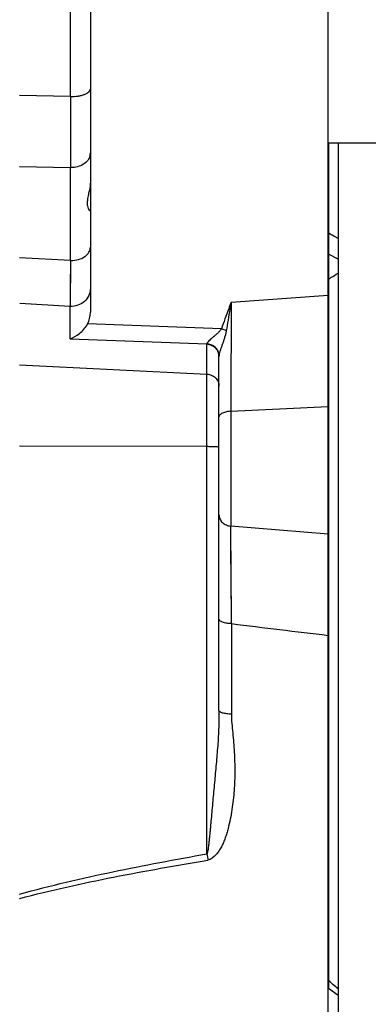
# Model space of a CAD drawing. Extents: x -1622 to 1181, y 8 to 1633.
# Tile 39 of 81: x -565 to -511, y 832 to 985. Entities that reach past the tile are written whole.
import ezdxf

# ---------------------------------------------------------------- set-up
doc = ezdxf.new("R2010")
doc.units = 0
doc.header["$LTSCALE"] = 65.395
doc.layers.get('0').update_dxf_attribs({"linetype": 'CONTINUOUS'})

msp = doc.modelspace()

# ---------------------------------------------------------------- linework, layer by layer
at = {"color": 6, "linetype": 'CONTINUOUS'}
for p, q in [((-554, 1012.36), (-554, 939.2)), ((-517, 650.26), (-517, 1010.42)), ((-534, 877.3), (-534, 932.4))]:
    msp.add_line(p, q, dxfattribs=at)
at = {"color": 9, "linetype": 'CONTINUOUS'}
for p, q in [((-557.1, 972.73), (-557.1, 999.85)), ((-557.1, 972.73), (-565, 972.9)), ((-565, 961.86), (-557.1, 961.68)), ((-557.1, 947.24), (-557.1, 961.68)), ((-557.1, 947.24), (-565, 947.67)), ((-515.47, 947.48), (-516.97, 948.22)), ((-557.1, 947.24), (-557.15, 940.12)), ((-557.1, 947.24), (-557.13, 943.12)), ((-557.13, 943.12), (-557.14, 941.47)), ((-557.14, 941.47), (-557.15, 940.12)), ((-532.1, 940.78), (-517, 941.87)), ((-557.15, 940.12), (-564.99, 940.59)), ((-557.15, 935.07), (-557.15, 940.12)), ((-533.63, 936.61), (-554.45, 937.38)), ((-557.15, 935.07), (-535.89, 934.28)), ((-535.89, 855.02), (-535.89, 934.25)), ((-565, 931.01), (-535.89, 929.59)), ((-532.17, 923.81), (-517, 924.57)), ((-532.17, 923.81), (-532.17, 905.98)), ((-535.89, 918.32), (-565, 918.38)), ((-517, 904.71), (-532.17, 905.98)), ((-532.07, 890.81), (-532.17, 905.98)), ((-532.07, 891.75), (-532.08, 892.68)), ((-532.07, 890.81), (-532.07, 876.75)), ((-565, 848.11), (-564.97, 848.11))]:
    msp.add_line(p, q, dxfattribs=at)
at = {"color": 7, "linetype": 'CONTINUOUS'}
for p, q in [((-496.97, 965.46), (-517, 965.46)), ((-516.97, 965.46), (-516.97, 834.08)), ((-515.47, 965.46), (-515.47, 695.06)), ((-515.47, 833.03), (-516.97, 834.08))]:
    msp.add_line(p, q, dxfattribs=at)
at = {"color": 9, "linetype": 'CONTINUOUS'}
msp.add_lwpolyline([(-532.08, 892.68), (-532.14, 902.41), (-532.15, 903.71)], dxfattribs=at)
for centre, radius, start, end in [((-555.83, 964.01), 1.83, 345.6187, 359.9268), ((-557, 965.55), 3.87, 268.4499, 270), ((-557, 951.59), 4.35, 268.6198, 270.0005), ((6188.75, 904.72), 6720.94, 179.69255, 179.837226), ((236.73, 7193.5), 6349.41, 263.045454, 263.182429), ((-371.31, 884.02), 167.11, 189.9946, 190.3334)]:
    msp.add_arc(centre, radius, start, end, dxfattribs=at)
at = {"color": 2, "linetype": 'CONTINUOUS'}
for centre, radius, start, end in [((-536.01, 932.15), 2.14, 83.1041, 86.8272), ((-535.27, 934.25), 0.623, 177.3362, 179.9337), ((-536, 932.1), 2.15, 83.5468, 87.2169), ((-535.7, 932.42), 1.71, 0.2759, 4.5113), ((-535.72, 932.4), 1.72, 0.7646, 4.2653), ((-535.71, 932.4), 1.72, 0.0001, 0.763), ((-533.22, 932.4), 0.776, 178.3133, 179.9983)]:
    msp.add_arc(centre, radius, start, end, dxfattribs=at)
at = {"color": 7, "linetype": 'CONTINUOUS'}
msp.add_arc((-519.47, 901.26), 6, 294.3234, 294.638, dxfattribs=at)
at = {"color": 6, "linetype": 'CONTINUOUS'}
msp.add_ellipse((-557, 939.13), major_axis=(0.26, 3.4), ratio=0.879657, start_param=-2.043176, end_param=-1.483056, dxfattribs=at)
at = {"color": 9, "linetype": 'CONTINUOUS'}
for points, knots in [([(-557.1, 972.73), (-556.71, 972.72), (-556.13, 972.76), (-555.4, 972.9), (-554.93, 973.05), (-554.54, 973.23), (-554.24, 973.44), (-554.05, 973.68), (-554, 973.86), (-554, 973.94)], [0, 0, 0, 0, 0.33203, 0.485882, 0.625078, 0.746072, 0.847139, 0.929627, 1, 1, 1, 1]), ([(-554.05, 963.56), (-554.12, 963.29), (-554.39, 962.76), (-555.09, 962.16), (-555.99, 961.77), (-556.66, 961.68), (-557, 961.68)], [0, 0, 0, 0, 0.222472, 0.464343, 0.726117, 1, 1, 1, 1]), ([(-557, 947.24), (-556.61, 947.24), (-555.86, 947.34), (-555.02, 947.71), (-554.5, 948.14), (-554.21, 948.5), (-554.04, 948.9), (-554, 949.17), (-554, 949.31)], [0, 0, 0, 0, 0.289522, 0.557272, 0.679045, 0.792135, 0.898098, 1, 1, 1, 1]), ([(-554, 942.9), (-554, 942.52), (-554.17, 941.75), (-554.89, 940.81), (-555.94, 940.21), (-556.75, 940.1), (-557.15, 940.12)], [0, 0, 0, 0, 0.240961, 0.487449, 0.741365, 1, 1, 1, 1]), ([(-532.1, 940.78), (-532.23, 940.43), (-532.76, 939.05), (-533.27, 937.66), (-533.63, 936.61)], [0, 0, 0, 0, 0.249763, 1, 1, 1, 1]), ([(-532.1, 940.78), (-532.17, 940.41), (-532.43, 938.92), (-532.68, 937.44), (-532.87, 936.32)], [0, 0, 0, 0, 0.249292, 1, 1, 1, 1]), ([(-533.63, 936.61), (-533.71, 936.47), (-533.92, 936.22), (-534.27, 935.9), (-534.63, 935.59), (-534.97, 935.3), (-535.29, 935.03), (-535.57, 934.76), (-535.76, 934.55), (-535.86, 934.39), (-535.89, 934.32), (-535.89, 934.28)], [0, 0, 0, 0, 0.149119, 0.295888, 0.439236, 0.57766, 0.70864, 0.827853, 0.927992, 0.967932, 1, 1, 1, 1]), ([(-532.87, 936.32), (-532.93, 936.35), (-533.18, 936.45), (-533.43, 936.54), (-533.63, 936.61)], [0, 0, 0, 0, 0.2393, 1, 1, 1, 1]), ([(-532.87, 936.32), (-532.89, 936.14), (-532.97, 935.8), (-533.12, 935.29), (-533.28, 934.79), (-533.45, 934.3), (-533.62, 933.82), (-533.78, 933.36), (-533.91, 932.93), (-533.97, 932.65), (-533.99, 932.52)], [0, 0, 0, 0, 0.13428, 0.267965, 0.400716, 0.531947, 0.660666, 0.784977, 0.900978, 1, 1, 1, 1]), ([(-533.99, 932.52), (-533.99, 932.51), (-533.99, 932.48), (-533.99, 932.45), (-534, 932.42)], [0, 0, 0, 0, 0.269247, 1, 1, 1, 1]), ([(-535.89, 929.59), (-535.64, 929.58), (-535.14, 929.47), (-534.52, 929.06), (-534.1, 928.45), (-534, 927.98), (-534, 927.74)], [0, 0, 0, 0, 0.258645, 0.512084, 0.758516, 1, 1, 1, 1]), ([(-532.17, 923.81), (-532.4, 923.8), (-532.84, 923.75), (-533.36, 923.59), (-533.69, 923.4), (-533.87, 923.26), (-533.97, 923.09), (-534, 922.98), (-534, 922.93)], [0, 0, 0, 0, 0.317579, 0.61479, 0.739065, 0.842916, 0.927689, 1, 1, 1, 1]), ([(-534, 918.23), (-534, 918.23), (-534.01, 918.24), (-534.04, 918.25), (-534.08, 918.25), (-534.14, 918.26), (-534.22, 918.27), (-534.36, 918.28), (-534.56, 918.29), (-534.84, 918.3), (-535.17, 918.31), (-535.52, 918.31), (-535.77, 918.32), (-535.89, 918.32)], [0, 0, 0, 0, 0.006424, 0.021215, 0.045034, 0.077817, 0.119317, 0.169186, 0.292219, 0.44256, 0.614844, 0.802898, 1, 1, 1, 1]), ([(-534, 907.7), (-534, 907.49), (-533.9, 907.05), (-533.49, 906.49), (-532.87, 906.11), (-532.4, 906), (-532.17, 905.98)], [0, 0, 0, 0, 0.227025, 0.479273, 0.744475, 1, 1, 1, 1]), ([(-532.07, 890.81), (-532.3, 890.81), (-532.66, 890.84), (-533.12, 890.93), (-533.42, 891.02), (-533.67, 891.13), (-533.85, 891.25), (-533.97, 891.38), (-534, 891.48), (-534, 891.53)], [0, 0, 0, 0, 0.329621, 0.490904, 0.637954, 0.763041, 0.863169, 0.939364, 1, 1, 1, 1]), ([(-534, 877.3), (-534, 876.81), (-534, 875.82), (-534.06, 873.88), (-534.22, 871.47), (-534.43, 869.08), (-534.6, 867.17), (-534.74, 865.75), (-534.87, 864.32), (-535, 862.91), (-535.12, 861.5), (-535.23, 860.34), (-535.31, 859.43), (-535.38, 858.75), (-535.44, 858.07), (-535.51, 857.39), (-535.57, 856.82), (-535.62, 856.37), (-535.66, 856.04), (-535.7, 855.72), (-535.75, 855.47), (-535.79, 855.29), (-535.82, 855.18), (-535.85, 855.09), (-535.87, 855.04), (-535.89, 855.02)], [0, 0, 0, 0, 0.066554, 0.13187, 0.260923, 0.389418, 0.453564, 0.517594, 0.581434, 0.644975, 0.708049, 0.770382, 0.801149, 0.831598, 0.861845, 0.892348, 0.923208, 0.938469, 0.9534, 0.967766, 0.981046, 0.987069, 0.992424, 0.996844, 1, 1, 1, 1]), ([(-532.07, 876.75), (-532.3, 876.75), (-532.66, 876.78), (-533.12, 876.84), (-533.42, 876.91), (-533.64, 876.98), (-533.78, 877.05), (-533.9, 877.13), (-534, 877.22), (-534, 877.3)], [0, 0, 0, 0, 0.343766, 0.510881, 0.661771, 0.787684, 0.840027, 0.884948, 1, 1, 1, 1]), ([(-532.07, 876.75), (-532.07, 876.26), (-532.01, 875.28), (-531.87, 873.81), (-531.73, 872.33), (-531.59, 870.35), (-531.51, 867.87), (-531.61, 864.88), (-531.89, 862.39), (-532.24, 860.42), (-532.52, 859.19), (-532.79, 858.23), (-533.02, 857.51), (-533.29, 856.8), (-533.61, 856.12), (-534, 855.46), (-534.59, 854.67), (-535.23, 854.13), (-535.72, 854.05)], [0, 0, 0, 0, 0.061604, 0.123407, 0.185361, 0.247442, 0.371941, 0.496888, 0.622266, 0.685124, 0.748082, 0.779601, 0.811146, 0.842714, 0.874311, 0.905941, 0.937603, 1, 1, 1, 1]), ([(-565, 848.77), (-562.6, 849.44), (-557.79, 850.66), (-548.1, 852.8), (-540.78, 854.17), (-535.89, 855.02)], [0, 0, 0, 0, 0.249979, 0.49998, 1, 1, 1, 1]), ([(-564.97, 848.11), (-562.56, 848.75), (-557.72, 849.91), (-547.98, 851.94), (-540.63, 853.24), (-535.72, 854.05)], [0, 0, 0, 0, 0.249824, 0.499801, 1, 1, 1, 1])]:
    msp.add_open_spline(points, degree=3, knots=knots, dxfattribs=at)
at = {"color": 6, "linetype": 'CONTINUOUS'}
for points, knots in [([(-557.1, 972.73), (-557.1, 971.69), (-557.1, 968.01), (-557.1, 964.33), (-557.1, 961.68)], [0, 0, 0, 0, 0.281927, 1, 1, 1, 1]), ([(-554.01, 959.26), (-554.04, 958.71), (-554.21, 957.93), (-554.43, 956.94), (-554.51, 956.3), (-554.49, 955.76), (-554.37, 955.36), (-554.23, 955.13), (-554.11, 955.03), (-554.06, 955.01), (-554.04, 955.01)], [0, 0, 0, 0, 0.370352, 0.538506, 0.685594, 0.805884, 0.898364, 0.963546, 0.98546, 1, 1, 1, 1]), ([(-554.04, 955.01), (-554.03, 955.01), (-554, 955.02), (-554, 955.05), (-554, 955.07)], [0, 0, 0, 0, 0.448102, 1, 1, 1, 1]), ([(-557.15, 935.07), (-556.63, 935.25), (-555.57, 935.87), (-554.76, 936.81), (-554.45, 937.38)], [0, 0, 0, 0, 0.461041, 1, 1, 1, 1])]:
    msp.add_open_spline(points, degree=3, knots=knots, dxfattribs=at)
at = {"color": 7, "linetype": 'CONTINUOUS'}
for points, knots in [([(-515.47, 950.65), (-515.59, 950.72), (-516.1, 951.01), (-516.6, 951.3), (-516.97, 951.53)], [0, 0, 0, 0, 0.251418, 1, 1, 1, 1]), ([(-516.97, 944.35), (-516.84, 944.43), (-516.35, 944.74), (-515.85, 945.05), (-515.47, 945.28)], [0, 0, 0, 0, 0.24899, 1, 1, 1, 1])]:
    msp.add_open_spline(points, degree=3, knots=knots, dxfattribs=at)
at = {"color": 2, "linetype": 'CONTINUOUS'}
for points, knots in [([(-534, 932.55), (-534.02, 932.76), (-534.1, 933.07), (-534.32, 933.45), (-534.61, 933.8), (-535.09, 934.12), (-535.53, 934.24), (-535.75, 934.27)], [0, 0, 0, 0, 0.234134, 0.359938, 0.489233, 0.75006, 1, 1, 1, 1]), ([(-535.75, 934.24), (-535.53, 934.22), (-535.08, 934.09), (-534.52, 933.71), (-534.13, 933.17), (-534.02, 932.74), (-534, 932.53)], [0, 0, 0, 0, 0.258185, 0.511326, 0.758071, 1, 1, 1, 1])]:
    msp.add_open_spline(points, degree=3, knots=knots, dxfattribs=at)
at = {"color": 7, "linetype": 'CONTINUOUS'}
msp.add_open_spline([(-515.47, 834.06), (-515.97, 834.47), (-516.48, 834.9), (-516.97, 835.34)], degree=3, dxfattribs=at)

doc.saveas('drawing.dxf')
